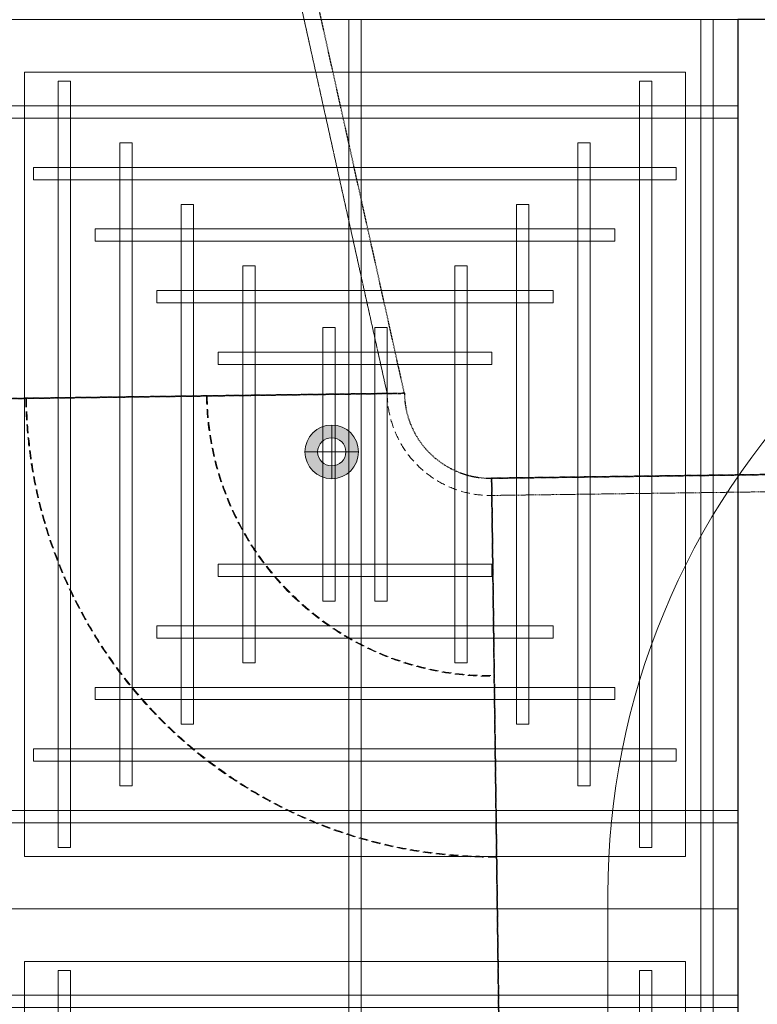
# Model space of a CAD drawing. Header units: millimetres. Extents: x -1097 to 62791, y -9731 to 18031.
# Tile 46 of 59: x 4142 to 5214, y 1780 to 3209. Entities that reach past the tile are written whole.
import ezdxf

# ---------------------------------------------------------------- set-up
doc = ezdxf.new("R2010")
doc.units = ezdxf.units.MM
doc.linetypes.add('DASHED', pattern=[19.05, 12.7, -6.35])
doc.linetypes.add('Hidden 0_75', pattern=[1.5, 0.75, -0.75])
doc.layers.add('ACMV-DUCT-THERMAL-EXT-INS', color=9, linetype='DASHED', true_color=0x808080)
doc.layers.add('RCP LAYOUT', color=9, linetype='Continuous', true_color=0x808080)
for name, color, linetype, lineweight in [('ACMV-XT-DUCT', 7, 'DASHED', 9), ('Ceiling', 14, 'Continuous', 9), ('E Celing Lighting', 5, 'DASHED', 5), ('Grey', 8, 'Continuous', 9), ('Lighting (Ceiling)', 160, 'Continuous', 15)]:
    doc.layers.add(name, color=color, linetype=linetype, lineweight=lineweight)

# ---------------------------------------------------------------- blocks, each defined once
blk = doc.blocks.new('r4ttwt')
at = {"layer": 'Grey', "color": 8, "ltscale": 0.25, "true_color": 0x808080}
blk.add_lwpolyline([(1719056.187, -78750.587), (1718972.187, -78750.587, 0.414214), (1718930.187, -78792.587), (1718930.187, -78942.159, 0.414214), (1718972.187, -78984.159), (1719153.842, -78984.159), (1719153.842, -78966.159), (1718972.187, -78966.159, -0.414214), (1718948.187, -78942.159), (1718948.187, -78792.587, -0.414214), (1718972.187, -78768.587), (1719056.187, -78768.587)], format="xyb", close=True, dxfattribs=at)
blk = doc.blocks.new('plnnnn')
at = {"color": 8, "true_color": 0x808080}
blk.add_blockref('r4ttwt', (4546.394, 953.064), dxfattribs=at)
blk = doc.blocks.new('cl')
at = {"layer": 'Lighting (Ceiling)', "true_color": 0x808080}
h = blk.add_hatch(color=8, dxfattribs=at)
h.dxf.hatch_style = 1
h.paths.add_polyline_path([(1.533, 0.03, 1), (-1.533, 0.03, 1)])
h.paths.add_polyline_path([(-0.806, 0.03, -1), (0.806, 0.03, -1)], flags=16)
at = {"layer": 'Lighting (Ceiling)', "color": 8, "true_color": 0x808080}
for p, q in [((0, 1.562), (0, -1.503)), ((-1.533, 0.03), (1.533, 0.03))]:
    blk.add_line(p, q, dxfattribs=at)
for radius in [1.533, 0.806]:
    blk.add_circle((0, 0.03), radius, dxfattribs=at)
blk = doc.blocks.new('iserb jk')
at = {"layer": 'E Celing Lighting'}
blk.add_blockref('cl', (1718047.349, -79929.774), dxfattribs=at)
blk = doc.blocks.new('ceiling inst 2')
at = {"color": 8, "lineweight": 0, "ltscale": 0.25, "true_color": 0x808080}
for points in [[(1722740.061, -79108.617), (1722783.851, -79108.617), (1722783.851, -79057.793), (1722740.061, -79057.793)], [(1722743.061, -79105.617), (1722780.851, -79105.617), (1722780.851, -79060.793), (1722743.061, -79060.793)]]:
    blk.add_lwpolyline(points, close=True, dxfattribs=at)
at = {"layer": 'Ceiling', "color": 8, "lineweight": 0, "ltscale": 0.25, "true_color": 0x808080}
for points in [[(1722741.468, -79108.617), (1722742.172, -79108.617), (1722742.172, -79057.793), (1722741.468, -79057.793)], [(1722761.604, -79108.617), (1722762.308, -79108.617), (1722762.308, -79057.793), (1722761.604, -79057.793)], [(1722782.444, -79108.617), (1722781.74, -79108.617), (1722781.74, -79057.793), (1722782.444, -79057.793)], [(1722744.986, -79105.098), (1722745.69, -79105.098), (1722745.69, -79061.312), (1722744.986, -79061.312)], [(1722778.222, -79105.098), (1722778.926, -79105.098), (1722778.926, -79061.312), (1722778.222, -79061.312)], [(1722783.851, -79063.423), (1722740.061, -79063.423), (1722740.061, -79062.719), (1722783.851, -79062.719)], [(1722748.505, -79101.58), (1722749.208, -79101.58), (1722749.208, -79064.83), (1722748.505, -79064.83)], [(1722774.704, -79101.58), (1722775.407, -79101.58), (1722775.407, -79064.83), (1722774.704, -79064.83)], [(1722780.333, -79066.237), (1722780.333, -79066.941), (1722743.583, -79066.941), (1722743.583, -79066.237)], [(1722752.023, -79098.062), (1722752.726, -79098.062), (1722752.726, -79068.348), (1722752.023, -79068.348)], [(1722771.186, -79098.062), (1722771.889, -79098.062), (1722771.889, -79068.348), (1722771.186, -79068.348)], [(1722776.817, -79069.755), (1722776.817, -79070.459), (1722747.103, -79070.459), (1722747.103, -79069.755)], [(1722756.248, -79094.544), (1722755.545, -79094.544), (1722755.545, -79071.866), (1722756.248, -79071.866)], [(1722767.667, -79094.544), (1722768.371, -79094.544), (1722768.371, -79071.866), (1722767.667, -79071.866)], [(1722773.297, -79073.274), (1722773.297, -79073.977), (1722750.619, -79073.977), (1722750.619, -79073.274)], [(1722760.822, -79091.026), (1722760.118, -79091.026), (1722760.118, -79075.385), (1722760.822, -79075.385)], [(1722763.094, -79091.026), (1722763.797, -79091.026), (1722763.797, -79075.385), (1722763.094, -79075.385)], [(1722769.778, -79076.792), (1722769.778, -79077.496), (1722754.137, -79077.496), (1722754.137, -79076.792)], [(1722769.778, -79089.618), (1722769.778, -79088.915), (1722754.137, -79088.915), (1722754.137, -79089.618)], [(1722773.297, -79093.136), (1722773.297, -79092.433), (1722750.619, -79092.433), (1722750.619, -79093.136)], [(1722776.815, -79096.655), (1722776.815, -79095.951), (1722747.101, -79095.951), (1722747.101, -79096.655)], [(1722780.333, -79100.173), (1722780.333, -79099.469), (1722743.583, -79099.469), (1722743.583, -79100.173)], [(1722783.851, -79102.988), (1722740.061, -79102.988), (1722740.061, -79103.691), (1722783.851, -79103.691)]]:
    blk.add_lwpolyline(points, close=True, dxfattribs=at)
blk = doc.blocks.new('grid 2')
at = {"color": 8, "ltscale": 0.25, "true_color": 0x808080}
blk.add_lwpolyline([(1721746.244, -78535.543), (1721746.244, -78738.836), (1721658.663, -78738.836), (1721658.663, -78992.952), (1721877.616, -78992.952), (1721877.616, -79196.245), (1721527.292, -79196.245), (1721527.292, -79145.422), (1721483.502, -79145.422), (1721483.502, -78942.129), (1721527.292, -78942.129), (1721527.292, -78789.659), (1721483.502, -78789.659), (1721483.502, -78535.543)], close=True, dxfattribs=at)
at = {"color": 8, "true_color": 0x808080, "rotation": 180}
blk.add_blockref('ceiling inst 2', (3444398.724, -157847.453), dxfattribs=at)
at = {"color": 8, "true_color": 0x808080, "xscale": -1}
blk.add_blockref('ceiling inst 2', (3444398.724, 268.134), dxfattribs=at)
blk = doc.blocks.new('IRISH HOUSE-RCP LAYOUT')
at = {"xscale": 25.4, "yscale": 25.4, "zscale": 25.4}
blk.add_blockref('grid 2', (-43724944.7, 2003175.6), dxfattribs=at)
at = {"layer": 'E Celing Lighting', "color": 8, "true_color": 0x808080, "xscale": 25.4, "yscale": 25.4, "zscale": 25.4}
blk.add_blockref('iserb jk', (-43633807.3, 2032797.3), dxfattribs=at)
at = {"layer": 'Grey', "color": 8, "true_color": 0x808080, "xscale": 25.4, "yscale": 25.4, "zscale": 25.4}
blk.add_blockref('plnnnn', (-43771308.8, 1979063.5), dxfattribs=at)
blk = doc.blocks.new('A$C4ac76d66')
at = {"layer": 'ACMV-DUCT-THERMAL-EXT-INS', "linetype": 'Hidden 0_75'}
for p, q in [((-5769.4, 2728.2), (-5902.4, 3326.5)), ((-5769.4, 2728.2), (-5902.4, 3326.5)), ((-5769.4, 2728.2), (-6869.3, 2713.6)), ((-5769.4, 2728.2), (-6869.3, 2713.6)), ((-6869.3, 2713.6), (-5769.4, 2728.2)), ((-6869.3, 2713.6), (-5769.4, 2728.2)), ((-2609.6, 2645.3), (-5642.7, 2604.9)), ((-5642.7, 2604.9), (-2609.6, 2645.3)), ((-5628.1, 1505), (-5642.7, 2604.9)), ((-5642.7, 2604.9), (-5628.1, 1505)), ((-5642.7, 2604.9), (-5628.1, 1505)), ((-5628.1, 1505), (-5642.7, 2604.9))]:
    blk.add_line(p, q, dxfattribs=at)
for radius in [125, 125, 1225, 1225]:
    blk.add_arc((-5644.4, 2729.9), radius, 180.7636, 270.7636, dxfattribs=at)
at = {"layer": 'ACMV-XT-DUCT', "ltscale": 0.1}
for p, q in [((-5794.4, 2727.9), (-5927.4, 3326.2)), ((-5927.4, 3326.2), (-5794.4, 2727.9)), ((-5794.4, 2727.9), (-6844.3, 2713.9)), ((-6844.3, 2713.9), (-5794.4, 2727.9)), ((-6844.3, 2713.9), (-5794.4, 2727.9)), ((-5794.4, 2727.9), (-6844.3, 2713.9)), ((-6319.3, 2720.9), (-6318.3, 2720.9)), ((-6318.3, 2720.9), (-6319.3, 2720.9)), ((-6319.3, 2720.9), (-6319.3, 2720.9)), ((-6318.3, 2720.9), (-6318.3, 2720.9)), ((-6056.8, 2724.4), (-6055.8, 2724.4)), ((-6055.8, 2724.4), (-6056.8, 2724.4)), ((-6056.8, 2724.4), (-6056.8, 2724.4)), ((-6055.8, 2724.4), (-6055.8, 2724.4)), ((-5794.4, 2727.9), (-5794.4, 2727.9)), ((-5794.4, 2727.9), (-5794.4, 2727.9)), ((-5642.4, 2579.9), (-2609.2, 2620.3)), ((-5628.4, 1530), (-5642.4, 2579.9)), ((-5642.4, 2579.9), (-5628.4, 1530)), ((-5628.4, 1530), (-5642.4, 2579.9)), ((-5642.4, 2579.9), (-5642.4, 2579.9)), ((-5638.9, 2317.4), (-5638.9, 2318.4)), ((-5638.9, 2318.4), (-5638.9, 2318.4)), ((-5638.9, 2318.4), (-5638.9, 2317.4)), ((-5638.9, 2317.4), (-5638.9, 2317.4)), ((-5635.4, 2055), (-5635.4, 2056)), ((-5635.4, 2056), (-5635.4, 2056)), ((-5635.4, 2056), (-5635.4, 2055)), ((-5635.4, 2055), (-5635.4, 2055))]:
    blk.add_line(p, q, dxfattribs=at)
at = {"layer": 'ACMV-XT-DUCT'}
for radius in [675, 675, 674, 674, 412.5, 412.5, 411.5, 411.5, 150, 150, 1200, 1200]:
    blk.add_arc((-5644.4, 2729.9), radius, 180.7636, 270.7636, dxfattribs=at)

msp = doc.modelspace()

# ---------------------------------------------------------------- block references
at = {"color": 8, "true_color": 0x808080}
msp.add_blockref('A$C4ac76d66', (10470.3, -61.4), dxfattribs=at)
at = {"layer": 'RCP LAYOUT'}
msp.add_blockref('IRISH HOUSE-RCP LAYOUT', (0, 0), dxfattribs=at)

doc.saveas('drawing.dxf')
